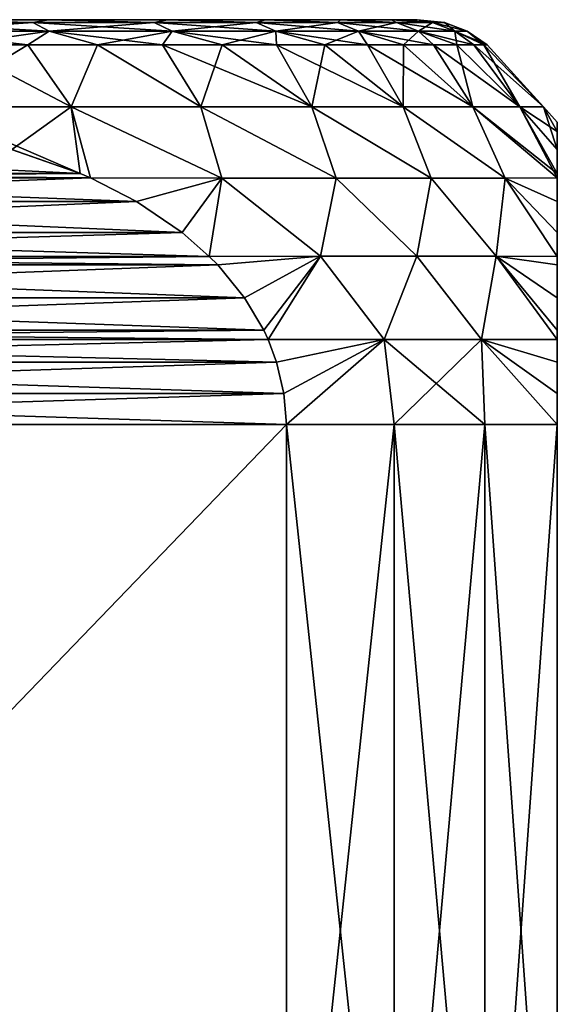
# Model space of a CAD drawing. Header units: metres. Extents: x -109 to 109, y -108 to 40.
# Tile 213 of 216: x 86.19 to 91.5, y -0.73 to 9. Entities that reach past the tile are written whole.
import ezdxf

# ---------------------------------------------------------------- set-up
doc = ezdxf.new("R2010")
doc.units = ezdxf.units.M
doc.layers.add('solid_K_24_42_18_000C86_XXX', color=7, linetype='CONTINUOUS')

msp = doc.modelspace()

# ---------------------------------------------------------------- linework, layer by layer
at = {"layer": 'solid_K_24_42_18_000C86_XXX'}
for points in [[(84.952248, 8.971121, -11.015187), (85.109528, 9, -10.586878), (86.317711, 8.971121, -9.81771)], [(86.317711, 8.971121, 9.81771), (85.109528, 9, 10.586878), (84.952248, 8.971121, 11.015187)], [(84.952248, 8.971121, 11.015187), (85.089233, 8.88604, 11.193707), (86.476822, 8.88604, 9.976824)], [(86.317711, 8.971121, 9.81771), (84.952248, 8.971121, 11.015187), (86.476822, 8.88604, 9.976824)], [(84.952248, 8.971121, -11.015187), (86.317711, 8.971121, -9.81771), (85.089233, 8.88604, -11.193707)], [(86.317711, 8.971121, -9.81771), (86.476822, 8.88604, -9.976824), (85.089233, 8.88604, -11.193707)], [(86.471382, 9, 9.315471), (86.471382, 9, -9.315471), (85.109528, 9, -10.586878)], [(86.317711, 8.971121, -9.81771), (85.109528, 9, -10.586878), (86.471382, 9, -9.315471)], [(85.109528, 9, 10.586878), (86.471382, 9, 9.315471), (85.109528, 9, -10.586878)], [(86.317711, 8.971121, 9.81771), (86.471382, 9, 9.315471), (85.109528, 9, 10.586878)], [(86.317711, 8.971121, -9.81771), (86.471382, 9, -9.315471), (87.51519, 8.971121, -8.45225)], [(87.51519, 8.971121, 8.45225), (86.471382, 9, 9.315471), (86.317711, 8.971121, 9.81771)], [(86.317711, 8.971121, 9.81771), (86.476822, 8.88604, 9.976824), (87.69371, 8.88604, 8.589234)], [(87.51519, 8.971121, 8.45225), (86.317711, 8.971121, 9.81771), (87.69371, 8.88604, 8.589234)], [(86.317711, 8.971121, -9.81771), (87.51519, 8.971121, -8.45225), (86.476822, 8.88604, -9.976824)], [(87.647026, 9, 7.870821), (87.647026, 9, -7.870821), (86.471382, 9, -9.315471)], [(87.51519, 8.971121, -8.45225), (86.471382, 9, -9.315471), (87.647026, 9, -7.870821)], [(86.471382, 9, 9.315471), (87.647026, 9, 7.870821), (86.471382, 9, -9.315471)], [(87.51519, 8.971121, 8.45225), (87.647026, 9, 7.870821), (86.471382, 9, 9.315471)], [(87.51519, 8.971121, -8.45225), (87.69371, 8.88604, -8.589234), (86.476822, 8.88604, -9.976824)], [(87.51519, 8.971121, -8.45225), (87.647026, 9, -7.870821), (88.524193, 8.971121, -6.94217)], [(88.524193, 8.971121, 6.94217), (87.647026, 9, 7.870821), (87.51519, 8.971121, 8.45225)], [(87.51519, 8.971121, 8.45225), (87.69371, 8.88604, 8.589234), (88.719063, 8.88604, 7.05468)], [(88.524193, 8.971121, 6.94217), (87.51519, 8.971121, 8.45225), (88.719063, 8.88604, 7.05468)], [(87.51519, 8.971121, -8.45225), (88.524193, 8.971121, -6.94217), (87.69371, 8.88604, -8.589234)], [(88.61528, 9, 6.279044), (88.61528, 9, -6.279044), (87.647026, 9, -7.870821)], [(88.524193, 8.971121, -6.94217), (87.647026, 9, -7.870821), (88.61528, 9, -6.279044)], [(87.647026, 9, 7.870821), (88.61528, 9, 6.279044), (87.647026, 9, -7.870821)], [(88.524193, 8.971121, 6.94217), (88.61528, 9, 6.279044), (87.647026, 9, 7.870821)], [(88.524193, 8.971121, -6.94217), (88.719063, 8.88604, -7.05468), (87.69371, 8.88604, -8.589234)], [(88.524193, 8.971121, -6.94217), (88.61528, 9, -6.279044), (89.327454, 8.971121, -5.313306)], [(89.327454, 8.971121, 5.313306), (88.61528, 9, 6.279044), (88.524193, 8.971121, 6.94217)], [(88.524193, 8.971121, 6.94217), (88.719063, 8.88604, 7.05468), (89.535347, 8.88604, 5.399418)], [(89.327454, 8.971121, 5.313306), (88.524193, 8.971121, 6.94217), (89.535347, 8.88604, 5.399418)], [(88.524193, 8.971121, -6.94217), (89.327454, 8.971121, -5.313306), (88.719063, 8.88604, -7.05468)], [(89.357452, 9, 4.570776), (89.357452, 9, -4.570776), (88.61528, 9, -6.279044)], [(89.327454, 8.971121, -5.313306), (88.61528, 9, -6.279044), (89.357452, 9, -4.570776)], [(88.61528, 9, 6.279044), (89.357452, 9, 4.570776), (88.61528, 9, -6.279044)], [(89.327454, 8.971121, 5.313306), (89.357452, 9, 4.570776), (88.61528, 9, 6.279044)], [(89.327454, 8.971121, -5.313306), (89.535347, 8.88604, -5.399418), (88.719063, 8.88604, -7.05468)], [(89.327454, 8.971121, -5.313306), (89.357452, 9, -4.570776), (89.91124, 8.971121, -3.593531)], [(89.91124, 8.971121, 3.593531), (89.357452, 9, 4.570776), (89.327454, 8.971121, 5.313306)], [(89.327454, 8.971121, 5.313306), (89.535347, 8.88604, 5.399418), (90.128593, 8.88604, 3.651771)], [(89.91124, 8.971121, 3.593531), (89.327454, 8.971121, 5.313306), (90.128593, 8.88604, 3.651771)], [(89.327454, 8.971121, -5.313306), (89.91124, 8.971121, -3.593531), (89.535347, 8.88604, -5.399418)], [(89.860237, 9, 2.776736), (89.860237, 9, -2.776736), (89.357452, 9, -4.570776)], [(89.91124, 8.971121, -3.593531), (89.357452, 9, -4.570776), (89.860237, 9, -2.776736)], [(89.357452, 9, 4.570776), (89.860237, 9, 2.776736), (89.357452, 9, -4.570776)], [(89.91124, 8.971121, 3.593531), (89.860237, 9, 2.776736), (89.357452, 9, 4.570776)], [(89.91124, 8.971121, -3.593531), (90.128593, 8.88604, -3.651771), (89.535347, 8.88604, -5.399418)], [(90.113899, 9, 0.931586), (90.113899, 9, -0.931586), (89.860237, 9, -2.776736)], [(90.265556, 8.971121, -1.81227), (89.860237, 9, -2.776736), (90.113899, 9, -0.931586)], [(89.860237, 9, 2.776736), (90.113899, 9, 0.931586), (89.860237, 9, -2.776736)], [(89.91124, 8.971121, -3.593531), (89.860237, 9, -2.776736), (90.265556, 8.971121, -1.81227)], [(90.265556, 8.971121, 1.81227), (90.113899, 9, 0.931586), (89.860237, 9, 2.776736)], [(90.265556, 8.971121, 1.81227), (89.860237, 9, 2.776736), (89.91124, 8.971121, 3.593531)], [(89.91124, 8.971121, 3.593531), (90.128593, 8.88604, 3.651771), (90.488655, 8.88604, 1.841641)], [(90.265556, 8.971121, 1.81227), (89.91124, 8.971121, 3.593531), (90.488655, 8.88604, 1.841641)], [(89.91124, 8.971121, -3.593531), (90.265556, 8.971121, -1.81227), (90.128593, 8.88604, -3.651771)], [(90.384338, 8.971121), (90.113899, 9, -0.931586), (90.113899, 9, 0.931586)], [(90.265556, 8.971121, -1.81227), (90.113899, 9, -0.931586), (90.384338, 8.971121)], [(90.384338, 8.971121), (90.113899, 9, 0.931586), (90.265556, 8.971121, 1.81227)], [(90.265556, 8.971121, -1.81227), (90.488655, 8.88604, -1.841641), (90.128593, 8.88604, -3.651771)], [(90.265556, 8.971121, 1.81227), (90.488655, 8.88604, 1.841641), (90.60936, 8.88604)], [(90.384338, 8.971121), (90.265556, 8.971121, 1.81227), (90.60936, 8.88604)], [(90.265556, 8.971121, -1.81227), (90.384338, 8.971121), (90.488655, 8.88604, -1.841641)], [(90.384338, 8.971121), (90.60936, 8.88604), (90.488655, 8.88604, -1.841641)], [(85.089233, 8.88604, 11.193707), (85.529091, 8.75, 11.098248), (86.265419, 8.75, 10.456208)], [(86.476822, 8.88604, 9.976824), (85.089233, 8.88604, 11.193707), (86.265419, 8.75, 10.456208)], [(85.089233, 8.88604, -11.193707), (86.476822, 8.88604, -9.976824), (85.529091, 8.75, -11.098248)], [(86.476822, 8.88604, -9.976824), (86.265419, 8.75, -10.456208), (85.529091, 8.75, -11.098248)], [(86.476822, 8.88604, 9.976824), (86.265419, 8.75, 10.456208), (86.956207, 8.75, 9.765417)], [(86.476822, 8.88604, -9.976824), (86.956207, 8.75, -9.765417), (86.265419, 8.75, -10.456208)], [(86.476822, 8.88604, 9.976824), (86.956207, 8.75, 9.765417), (87.598251, 8.75, 9.029095)], [(87.69371, 8.88604, 8.589234), (86.476822, 8.88604, 9.976824), (87.598251, 8.75, 9.029095)], [(86.476822, 8.88604, -9.976824), (87.69371, 8.88604, -8.589234), (86.956207, 8.75, -9.765417)], [(87.69371, 8.88604, -8.589234), (87.598251, 8.75, -9.029095), (86.956207, 8.75, -9.765417)], [(87.69371, 8.88604, 8.589234), (87.598251, 8.75, 9.029095), (88.188545, 8.75, 8.250674)], [(87.69371, 8.88604, -8.589234), (88.188545, 8.75, -8.250674), (87.598251, 8.75, -9.029095)], [(87.69371, 8.88604, 8.589234), (88.188545, 8.75, 8.250674), (88.724342, 8.75, 7.433786)], [(88.719063, 8.88604, 7.05468), (87.69371, 8.88604, 8.589234), (88.724342, 8.75, 7.433786)], [(87.69371, 8.88604, -8.589234), (88.719063, 8.88604, -7.05468), (88.188545, 8.75, -8.250674)], [(88.719063, 8.88604, -7.05468), (88.724342, 8.75, -7.433786), (88.188545, 8.75, -8.250674)], [(88.719063, 8.88604, 7.05468), (88.724342, 8.75, 7.433786), (89.20314, 8.75, 6.582238)], [(88.719063, 8.88604, 7.05468), (89.20314, 8.75, 6.582238), (89.622719, 8.75, 5.7)], [(89.535347, 8.88604, 5.399418), (88.719063, 8.88604, 7.05468), (89.622719, 8.75, 5.7)], [(88.719063, 8.88604, -7.05468), (89.20314, 8.75, -6.582238), (88.724342, 8.75, -7.433786)], [(88.719063, 8.88604, -7.05468), (89.535347, 8.88604, -5.399418), (89.20314, 8.75, -6.582238)], [(89.535347, 8.88604, -5.399418), (89.622719, 8.75, -5.7), (89.20314, 8.75, -6.582238)], [(89.535347, 8.88604, 5.399418), (89.622719, 8.75, 5.7), (89.981102, 8.75, 4.791186)], [(89.535347, 8.88604, 5.399418), (89.981102, 8.75, 4.791186), (90.276642, 8.75, 3.860034)], [(90.128593, 8.88604, 3.651771), (89.535347, 8.88604, 5.399418), (90.276642, 8.75, 3.860034)], [(89.535347, 8.88604, -5.399418), (89.981102, 8.75, -4.791186), (89.622719, 8.75, -5.7)], [(89.535347, 8.88604, -5.399418), (90.128593, 8.88604, -3.651771), (89.981102, 8.75, -4.791186)], [(90.128593, 8.88604, -3.651771), (90.276642, 8.75, -3.860034), (89.981102, 8.75, -4.791186)], [(90.128593, 8.88604, 3.651771), (90.276642, 8.75, 3.860034), (90.507942, 8.75, 2.910884)], [(90.128593, 8.88604, 3.651771), (90.507942, 8.75, 2.910884), (90.673935, 8.75, 1.948162)], [(90.488655, 8.88604, 1.841641), (90.128593, 8.88604, 3.651771), (90.673935, 8.75, 1.948162)], [(90.128593, 8.88604, -3.651771), (90.507942, 8.75, -2.910884), (90.276642, 8.75, -3.860034)], [(90.128593, 8.88604, -3.651771), (90.488655, 8.88604, -1.841641), (90.507942, 8.75, -2.910884)], [(90.488655, 8.88604, 1.841641), (90.673935, 8.75, 1.948162), (90.773834, 8.75, 0.976357)], [(90.488655, 8.88604, 1.841641), (90.773834, 8.75, 0.976357), (90.80719, 8.75)], [(90.60936, 8.88604), (90.488655, 8.88604, 1.841641), (90.80719, 8.75)], [(90.488655, 8.88604, -1.841641), (90.773834, 8.75, -0.976357), (90.673935, 8.75, -1.948162)], [(90.488655, 8.88604, -1.841641), (90.60936, 8.88604), (90.773834, 8.75, -0.976357)], [(90.488655, 8.88604, -1.841641), (90.673935, 8.75, -1.948162), (90.507942, 8.75, -2.910884)], [(90.60936, 8.88604), (90.80719, 8.75), (90.773834, 8.75, -0.976357)], [(85.529091, 8.75, 11.098248), (85.253731, 8.137934, 12.048474), (86.694778, 8.137934, 10.856336)], [(86.265419, 8.75, -10.456208), (86.694778, 8.137934, -10.856336), (85.253731, 8.137934, -12.048474)], [(85.529091, 8.75, -11.098248), (86.265419, 8.75, -10.456208), (85.253731, 8.137934, -12.048474)], [(86.265419, 8.75, 10.456208), (85.529091, 8.75, 11.098248), (86.694778, 8.137934, 10.856336)], [(86.956207, 8.75, 9.765417), (86.265419, 8.75, 10.456208), (86.694778, 8.137934, 10.856336)], [(86.265419, 8.75, -10.456208), (86.956207, 8.75, -9.765417), (86.694778, 8.137934, -10.856336)], [(86.956207, 8.75, 9.765417), (86.694778, 8.137934, 10.856336), (87.975052, 8.137934, 9.492986)], [(86.956207, 8.75, -9.765417), (87.975052, 8.137934, -9.492986), (86.694778, 8.137934, -10.856336)], [(87.598251, 8.75, 9.029095), (86.956207, 8.75, 9.765417), (87.975052, 8.137934, 9.492986)], [(86.956207, 8.75, -9.765417), (87.598251, 8.75, -9.029095), (87.975052, 8.137934, -9.492986)], [(87.598251, 8.75, 9.029095), (87.975052, 8.137934, 9.492986), (89.074348, 8.137934, 7.979926)], [(88.188545, 8.75, 8.250674), (87.598251, 8.75, 9.029095), (89.074348, 8.137934, 7.979926)], [(87.598251, 8.75, -9.029095), (88.188545, 8.75, -8.250674), (87.975052, 8.137934, -9.492986)], [(88.188545, 8.75, -8.250674), (89.074348, 8.137934, -7.979926), (87.975052, 8.137934, -9.492986)], [(88.724342, 8.75, 7.433786), (88.188545, 8.75, 8.250674), (89.074348, 8.137934, 7.979926)], [(88.188545, 8.75, -8.250674), (88.724342, 8.75, -7.433786), (89.074348, 8.137934, -7.979926)], [(88.724342, 8.75, 7.433786), (89.074348, 8.137934, 7.979926), (89.975349, 8.137934, 6.341017)], [(89.20314, 8.75, 6.582238), (88.724342, 8.75, 7.433786), (89.975349, 8.137934, 6.341017)], [(88.724342, 8.75, -7.433786), (89.20314, 8.75, -6.582238), (89.074348, 8.137934, -7.979926)], [(89.20314, 8.75, -6.582238), (89.975349, 8.137934, -6.341017), (89.074348, 8.137934, -7.979926)], [(89.622719, 8.75, 5.7), (89.20314, 8.75, 6.582238), (89.975349, 8.137934, 6.341017)], [(89.20314, 8.75, -6.582238), (89.622719, 8.75, -5.7), (89.975349, 8.137934, -6.341017)], [(89.622719, 8.75, 5.7), (89.975349, 8.137934, 6.341017), (90.663834, 8.137934, 4.602108)], [(89.981102, 8.75, 4.791186), (89.622719, 8.75, 5.7), (90.663834, 8.137934, 4.602108)], [(89.622719, 8.75, -5.7), (89.981102, 8.75, -4.791186), (89.975349, 8.137934, -6.341017)], [(89.981102, 8.75, -4.791186), (90.663834, 8.137934, -4.602108), (89.975349, 8.137934, -6.341017)], [(90.276642, 8.75, 3.860034), (89.981102, 8.75, 4.791186), (90.663834, 8.137934, 4.602108)], [(89.981102, 8.75, -4.791186), (90.276642, 8.75, -3.860034), (90.663834, 8.137934, -4.602108)], [(90.276642, 8.75, 3.860034), (90.663834, 8.137934, 4.602108), (91.128944, 8.137934, 2.79062)], [(90.507942, 8.75, 2.910884), (90.276642, 8.75, 3.860034), (91.128944, 8.137934, 2.79062)], [(90.276642, 8.75, -3.860034), (90.507942, 8.75, -2.910884), (90.663834, 8.137934, -4.602108)], [(90.673935, 8.75, 1.948162), (90.507942, 8.75, 2.910884), (91.128944, 8.137934, 2.79062)], [(90.507942, 8.75, -2.910884), (91.128944, 8.137934, -2.79062), (90.663834, 8.137934, -4.602108)], [(90.507942, 8.75, -2.910884), (90.673935, 8.75, -1.948162), (91.128944, 8.137934, -2.79062)], [(90.673935, 8.75, 1.948162), (91.128944, 8.137934, 2.79062), (91.363342, 8.137934, 0.935122)], [(90.773834, 8.75, 0.976357), (90.673935, 8.75, 1.948162), (91.363342, 8.137934, 0.935122)], [(90.673935, 8.75, -1.948162), (90.773834, 8.75, -0.976357), (91.128944, 8.137934, -2.79062)], [(90.80719, 8.75), (90.773834, 8.75, 0.976357), (91.363342, 8.137934, 0.935122)], [(90.773834, 8.75, -0.976357), (91.363342, 8.137934, -0.935122), (91.128944, 8.137934, -2.79062)], [(90.773834, 8.75, -0.976357), (90.80719, 8.75), (91.363342, 8.137934, -0.935122)], [(90.80719, 8.75), (91.363342, 8.137934, 0.935122), (91.363342, 8.137934, -0.935122)], [(85.253731, 8.137934, 12.048474), (86.106956, 7.718846, 11.773929), (86.783447, 7.481906, 11.383358)], [(86.694778, 8.137934, 10.856336), (85.253731, 8.137934, 12.048474), (86.783447, 7.481906, 11.383358)], [(86.106964, 7.718844, -11.773925), (85.253731, 8.137934, -12.048474), (86.694778, 8.137934, -10.856336)], [(86.106964, 7.718844, -11.773925), (86.694778, 8.137934, -10.856336), (86.783447, 7.481905, -11.383357)], [(86.694778, 8.137934, -10.856336), (88.184273, 7.43507, -9.981064), (86.886932, 7.437111, -11.323611)], [(86.694778, 8.137934, -10.856336), (87.975052, 8.137934, -9.492986), (88.184273, 7.43507, -9.981064)], [(86.694778, 8.137934, -10.856336), (86.886932, 7.437111, -11.323611), (86.783447, 7.481905, -11.383357)], [(86.694778, 8.137934, 10.856336), (86.886932, 7.437111, 11.323611), (88.184273, 7.43507, 9.981064)], [(87.975052, 8.137934, 9.492986), (86.694778, 8.137934, 10.856336), (88.184273, 7.43507, 9.981064)], [(86.694778, 8.137934, 10.856336), (86.783447, 7.481906, 11.383358), (86.886932, 7.437111, 11.323611)], [(87.975052, 8.137934, -9.492986), (89.314056, 7.43507, -8.48197), (88.184273, 7.43507, -9.981064)], [(87.975052, 8.137934, -9.492986), (89.074348, 8.137934, -7.979926), (89.314056, 7.43507, -8.48197)], [(87.975052, 8.137934, 9.492986), (88.184273, 7.43507, 9.981064), (89.314056, 7.43507, 8.48197)], [(89.074348, 8.137934, 7.979926), (87.975052, 8.137934, 9.492986), (89.314056, 7.43507, 8.48197)], [(89.074348, 8.137934, -7.979926), (90.252632, 7.43507, -6.856309), (89.314056, 7.43507, -8.48197)], [(89.074348, 8.137934, -7.979926), (89.975349, 8.137934, -6.341017), (90.252632, 7.43507, -6.856309)], [(89.074348, 8.137934, 7.979926), (89.314056, 7.43507, 8.48197), (90.252632, 7.43507, 6.856309)], [(89.975349, 8.137934, 6.341017), (89.074348, 8.137934, 7.979926), (90.252632, 7.43507, 6.856309)], [(89.975349, 8.137934, -6.341017), (90.985992, 7.43507, -5.12834), (90.252632, 7.43507, -6.856309)], [(89.975349, 8.137934, -6.341017), (90.663834, 8.137934, -4.602108), (90.985992, 7.43507, -5.12834)], [(89.975349, 8.137934, 6.341017), (90.252632, 7.43507, 6.856309), (90.985992, 7.43507, 5.12834)], [(90.663834, 8.137934, 4.602108), (89.975349, 8.137934, 6.341017), (90.985992, 7.43507, 5.12834)], [(90.663834, 8.137934, -4.602108), (91.5, 7.437111, -3.333539), (90.985992, 7.43507, -5.12834)], [(90.663834, 8.137934, -4.602108), (91.128944, 8.137934, -2.79062), (91.5, 7.437111, -3.333539)], [(90.663834, 8.137934, 4.602108), (91.5, 7.437111, 3.333539), (91.5, 7.481912, 3.214032)], [(91.128944, 8.137934, 2.79062), (90.663834, 8.137934, 4.602108), (91.5, 7.481912, 3.214032)], [(90.663834, 8.137934, 4.602108), (90.985992, 7.43507, 5.12834), (91.5, 7.437111, 3.333539)], [(91.128944, 8.137934, -2.79062), (91.5, 7.481912, -3.214032), (91.5, 7.437111, -3.333539)], [(91.128944, 8.137934, -2.79062), (91.5, 7.718858, -2.432857), (91.5, 7.481912, -3.214032)], [(91.128944, 8.137934, -2.79062), (91.363342, 8.137934, -0.935122), (91.5, 7.718858, -2.432857)], [(91.128944, 8.137934, 2.79062), (91.5, 7.718858, 2.432856), (91.5, 7.894427, 1.520646)], [(91.363342, 8.137934, 0.935122), (91.128944, 8.137934, 2.79062), (91.5, 7.894427, 1.520646)], [(91.128944, 8.137934, 2.79062), (91.5, 7.481912, 3.214032), (91.5, 7.718858, 2.432856)], [(91.363342, 8.137934, -0.935122), (91.5, 7.894426, -1.520648), (91.5, 7.718858, -2.432857)], [(91.363342, 8.137934, -0.935122), (91.5, 7.987911, -0.517325), (91.5, 7.894426, -1.520648)], [(91.363342, 8.137934, 0.935122), (91.5, 7.987911, 0.517322), (91.5, 7.987911, -0.517325)], [(91.363342, 8.137934, -0.935122), (91.363342, 8.137934, 0.935122), (91.5, 7.987911, -0.517325)], [(91.363342, 8.137934, 0.935122), (91.5, 7.894427, 1.520646), (91.5, 7.987911, 0.517322)], [(91.5, 7.894427, 1.520646), (91.5, 7.894426, -1.520648), (91.5, 7.987911, -0.517325)], [(91.5, 7.894427, 1.520646), (91.5, 7.987911, -0.517325), (91.5, 7.987911, 0.517322)], [(91.5, 7.718858, 2.432856), (91.5, 7.894426, -1.520648), (91.5, 7.894427, 1.520646)], [(91.5, 7.718858, 2.432856), (91.5, 7.718858, -2.432857), (91.5, 7.894426, -1.520648)], [(81.216553, 7.481905, 14.597406), (86.783447, 7.481906, 11.383358), (86.106956, 7.718846, 11.773929)], [(81.893028, 7.718841, -14.206843), (86.783447, 7.481905, -11.383357), (81.216553, 7.481904, -14.597407)], [(86.106964, 7.718844, -11.773925), (86.783447, 7.481905, -11.383357), (81.893028, 7.718841, -14.206843)], [(91.5, 7.481912, 3.214032), (91.5, 7.481912, -3.214032), (91.5, 7.718858, -2.432857)], [(91.5, 7.481912, 3.214032), (91.5, 7.718858, -2.432857), (91.5, 7.718858, 2.432856)], [(80.658325, 7.203487, 14.919697), (86.886932, 7.437111, 11.323611), (81.113068, 7.437111, 14.657151)], [(80.658325, 7.203487, 14.919697), (87.341675, 7.203487, 11.061066), (86.886932, 7.437111, 11.323611)], [(80.658333, 7.203488, -14.919695), (81.113068, 7.437111, -14.657151), (87.341667, 7.203489, -11.061068)], [(81.113068, 7.437111, 14.657151), (86.886932, 7.437111, 11.323611), (86.783447, 7.481906, 11.383358)], [(81.113068, 7.437111, 14.657151), (86.783447, 7.481906, 11.383358), (81.216553, 7.481905, 14.597406)], [(81.216553, 7.481904, -14.597407), (86.886932, 7.437111, -11.323611), (81.113068, 7.437111, -14.657151)], [(81.113068, 7.437111, -14.657151), (86.886932, 7.437111, -11.323611), (87.341667, 7.203489, -11.061068)], [(81.216553, 7.481904, -14.597407), (86.783447, 7.481905, -11.383357), (86.886932, 7.437111, -11.323611)], [(87.341667, 7.203489, -11.061068), (86.886932, 7.437111, -11.323611), (88.184273, 7.43507, -9.981064)], [(87.341675, 7.203487, 11.061066), (88.184273, 7.43507, 9.981064), (86.886932, 7.437111, 11.323611)], [(87.341667, 7.203489, -11.061068), (88.184273, 7.43507, -9.981064), (87.791847, 6.897702, -10.801156)], [(87.341675, 7.203487, 11.061066), (87.791855, 6.897698, 10.801153), (88.184273, 7.43507, 9.981064)], [(88.184273, 7.43507, -9.981064), (88.060432, 6.662117, -10.646088), (87.791847, 6.897702, -10.801156)], [(87.791855, 6.897698, 10.801153), (88.060432, 6.662117, 10.646088), (88.184273, 7.43507, 9.981064)], [(88.184273, 7.43507, -9.981064), (89.15918, 6.662181, -9.312691), (88.060432, 6.662117, -10.646088)], [(89.15918, 6.662181, 9.312692), (88.184273, 7.43507, 9.981064), (88.060432, 6.662117, 10.646088)], [(88.184273, 7.43507, -9.981064), (89.314056, 7.43507, -8.48197), (89.15918, 6.662181, -9.312691)], [(89.15918, 6.662181, 9.312692), (89.314056, 7.43507, 8.48197), (88.184273, 7.43507, 9.981064)], [(89.314056, 7.43507, -8.48197), (90.110138, 6.662181, -7.857813), (89.15918, 6.662181, -9.312691)], [(90.110138, 6.662181, 7.857813), (89.314056, 7.43507, 8.48197), (89.15918, 6.662181, 9.312692)], [(89.314056, 7.43507, -8.48197), (90.252632, 7.43507, -6.856309), (90.110138, 6.662181, -7.857813)], [(90.110138, 6.662181, 7.857813), (90.252632, 7.43507, 6.856309), (89.314056, 7.43507, 8.48197)], [(90.252632, 7.43507, -6.856309), (90.894615, 6.662181, -6.306821), (90.110138, 6.662181, -7.857813)], [(90.894615, 6.662181, 6.306821), (90.252632, 7.43507, 6.856309), (90.110138, 6.662181, 7.857813)], [(90.252632, 7.43507, -6.856309), (90.985992, 7.43507, -5.12834), (90.894615, 6.662181, -6.306821)], [(90.894615, 6.662181, 6.306821), (90.985992, 7.43507, 5.12834), (90.252632, 7.43507, 6.856309)], [(90.985992, 7.43507, -5.12834), (91.5, 6.662116, -4.688589), (90.894615, 6.662181, -6.306821)], [(91.5, 6.662116, 4.688589), (90.985992, 7.43507, 5.12834), (90.894615, 6.662181, 6.306821)], [(90.985992, 7.43507, -5.12834), (91.5, 7.437111, -3.333539), (91.5, 7.20348, -3.858645)], [(91.5, 7.20348, 3.858645), (91.5, 7.437111, 3.333539), (90.985992, 7.43507, 5.12834)], [(90.985992, 7.43507, -5.12834), (91.5, 6.897674, -4.37849), (91.5, 6.662116, -4.688589)], [(90.985992, 7.43507, -5.12834), (91.5, 7.20348, -3.858645), (91.5, 6.897674, -4.37849)], [(91.5, 6.897674, 4.37849), (90.985992, 7.43507, 5.12834), (91.5, 6.662116, 4.688589)], [(91.5, 7.20348, 3.858645), (90.985992, 7.43507, 5.12834), (91.5, 6.897674, 4.37849)], [(91.5, 7.437111, 3.333539), (91.5, 7.437111, -3.333539), (91.5, 7.481912, -3.214032)], [(91.5, 7.437111, 3.333539), (91.5, 7.481912, -3.214032), (91.5, 7.481912, 3.214032)], [(91.5, 7.20348, 3.858645), (91.5, 7.20348, -3.858645), (91.5, 7.437111, -3.333539)], [(91.5, 7.20348, 3.858645), (91.5, 7.437111, -3.333539), (91.5, 7.437111, 3.333539)], [(80.208145, 6.897698, 15.179608), (87.791855, 6.897698, 10.801153), (87.341675, 7.203487, 11.061066)], [(80.658325, 7.203487, 14.919697), (80.208145, 6.897698, 15.179608), (87.341675, 7.203487, 11.061066)], [(80.208153, 6.897702, -15.179605), (80.658333, 7.203488, -14.919695), (87.791847, 6.897702, -10.801156)], [(80.658333, 7.203488, -14.919695), (87.341667, 7.203489, -11.061068), (87.791847, 6.897702, -10.801156)], [(91.5, 6.897674, 4.37849), (91.5, 6.897674, -4.37849), (91.5, 7.20348, -3.858645)], [(91.5, 7.20348, 3.858645), (91.5, 6.897674, 4.37849), (91.5, 7.20348, -3.858645)], [(80.208153, 6.897702, -15.179605), (88.060432, 6.662117, -10.646088), (79.939568, 6.662117, -15.334675)], [(79.939568, 6.662117, 15.334675), (88.060432, 6.662117, 10.646088), (87.791855, 6.897698, 10.801153)], [(80.208145, 6.897698, 15.179608), (79.939568, 6.662117, 15.334675), (87.791855, 6.897698, 10.801153)], [(80.208153, 6.897702, -15.179605), (87.791847, 6.897702, -10.801156), (88.060432, 6.662117, -10.646088)], [(91.5, 6.662116, 4.688589), (91.5, 6.662116, -4.688589), (91.5, 6.897674, -4.37849)], [(91.5, 6.897674, 4.37849), (91.5, 6.662116, 4.688589), (91.5, 6.897674, -4.37849)], [(79.855431, 6.576741, -15.383247), (79.939568, 6.662117, -15.334675), (88.144569, 6.576741, -10.597515)], [(79.855431, 6.576736, 15.38325), (88.144569, 6.576736, 10.597512), (88.060432, 6.662117, 10.646088)], [(79.855431, 6.576736, 15.38325), (88.060432, 6.662117, 10.646088), (79.939568, 6.662117, 15.334675)], [(79.939568, 6.662117, -15.334675), (88.060432, 6.662117, -10.646088), (88.144569, 6.576741, -10.597515)], [(88.144569, 6.576741, -10.597515), (88.060432, 6.662117, -10.646088), (89.15918, 6.662181, -9.312691)], [(89.15918, 6.662181, 9.312692), (88.060432, 6.662117, 10.646088), (88.144569, 6.576736, 10.597512)], [(88.40976, 6.252132, -10.444404), (88.144569, 6.576741, -10.597515), (89.15918, 6.662181, -9.312691)], [(89.15918, 6.662181, 9.312692), (88.144569, 6.576736, 10.597512), (88.409767, 6.252128, 10.444402)], [(88.40976, 6.252132, -10.444404), (89.15918, 6.662181, -9.312691), (88.599442, 5.931509, -10.334891)], [(89.15918, 6.662181, 9.312692), (88.409767, 6.252128, 10.444402), (88.599442, 5.931506, 10.33489)], [(89.15918, 6.662181, -9.312691), (88.641685, 5.840602, -10.310501), (88.599442, 5.931509, -10.334891)], [(89.15918, 6.662181, 9.312692), (88.599442, 5.931506, 10.33489), (88.641685, 5.840602, 10.310501)], [(89.15918, 6.662181, -9.312691), (89.78981, 5.841494, -8.780874), (88.641685, 5.840602, -10.310501)], [(89.15918, 6.662181, 9.312692), (88.641685, 5.840602, 10.310501), (89.78981, 5.841494, 8.780874)], [(89.15918, 6.662181, -9.312691), (90.110138, 6.662181, -7.857813), (89.78981, 5.841494, -8.780874)], [(90.110138, 6.662181, 7.857813), (89.15918, 6.662181, 9.312692), (89.78981, 5.841494, 8.780874)], [(90.110138, 6.662181, -7.857813), (90.749367, 5.841494, -7.118879), (89.78981, 5.841494, -8.780874)], [(90.110138, 6.662181, 7.857813), (89.78981, 5.841494, 8.780874), (90.749367, 5.841494, 7.118878)], [(90.110138, 6.662181, -7.857813), (90.894615, 6.662181, -6.306821), (90.749367, 5.841494, -7.118879)], [(90.894615, 6.662181, 6.306821), (90.110138, 6.662181, 7.857813), (90.749367, 5.841494, 7.118878)], [(90.894615, 6.662181, -6.306821), (91.5, 5.840602, -5.35976), (90.749367, 5.841494, -7.118879)], [(90.894615, 6.662181, 6.306821), (90.749367, 5.841494, 7.118878), (91.5, 5.840602, 5.35976)], [(90.894615, 6.662181, -6.306821), (91.5, 5.931479, -5.310997), (91.5, 5.840602, -5.35976)], [(90.894615, 6.662181, -6.306821), (91.5, 6.252097, -5.091984), (91.5, 5.931479, -5.310997)], [(90.894615, 6.662181, -6.306821), (91.5, 6.576703, -4.785775), (91.5, 6.252097, -5.091984)], [(90.894615, 6.662181, -6.306821), (91.5, 6.662116, -4.688589), (91.5, 6.576703, -4.785775)], [(90.894615, 6.662181, 6.306821), (91.5, 5.840602, 5.35976), (91.5, 5.931479, 5.310997)], [(91.5, 6.252097, 5.091984), (90.894615, 6.662181, 6.306821), (91.5, 5.931479, 5.310997)], [(91.5, 6.576703, 4.785775), (91.5, 6.662116, 4.688589), (90.894615, 6.662181, 6.306821)], [(91.5, 6.252097, 5.091984), (91.5, 6.576703, 4.785775), (90.894615, 6.662181, 6.306821)], [(91.5, 6.576703, 4.785775), (91.5, 6.576703, -4.785775), (91.5, 6.662116, -4.688589)], [(91.5, 6.576703, 4.785775), (91.5, 6.662116, -4.688589), (91.5, 6.662116, 4.688589)], [(79.590233, 6.252128, 15.536361), (88.409767, 6.252128, 10.444402), (88.144569, 6.576736, 10.597512)], [(79.590233, 6.252128, 15.536361), (88.144569, 6.576736, 10.597512), (79.855431, 6.576736, 15.38325)], [(79.59024, 6.252132, -15.536359), (79.855431, 6.576741, -15.383247), (88.40976, 6.252132, -10.444404)], [(79.855431, 6.576741, -15.383247), (88.144569, 6.576741, -10.597515), (88.40976, 6.252132, -10.444404)], [(91.5, 6.252097, 5.091984), (91.5, 6.252097, -5.091984), (91.5, 6.576703, -4.785775)], [(91.5, 6.252097, 5.091984), (91.5, 6.576703, -4.785775), (91.5, 6.576703, 4.785775)], [(79.59024, 6.252132, -15.536359), (88.599442, 5.931509, -10.334891), (79.400558, 5.931509, -15.645871)], [(79.400558, 5.931506, 15.645872), (88.599442, 5.931506, 10.33489), (88.409767, 6.252128, 10.444402)], [(79.590233, 6.252128, 15.536361), (79.400558, 5.931506, 15.645872), (88.409767, 6.252128, 10.444402)], [(79.59024, 6.252132, -15.536359), (88.40976, 6.252132, -10.444404), (88.599442, 5.931509, -10.334891)], [(91.5, 5.931479, 5.310997), (91.5, 5.931479, -5.310997), (91.5, 6.252097, -5.091984)], [(91.5, 6.252097, 5.091984), (91.5, 5.931479, 5.310997), (91.5, 6.252097, -5.091984)], [(79.274025, 5.616551, -15.718925), (79.358315, 5.840602, -15.670261), (88.725975, 5.61655, -10.261838)], [(79.274025, 5.616548, 15.718925), (88.725975, 5.616548, 10.261837), (88.641685, 5.840602, 10.310501)], [(79.274025, 5.616548, 15.718925), (88.641685, 5.840602, 10.310501), (79.358315, 5.840602, 15.670261)], [(79.400558, 5.931509, -15.645871), (88.641685, 5.840602, -10.310501), (79.358315, 5.840602, -15.670261)], [(79.358315, 5.840602, 15.670261), (88.641685, 5.840602, 10.310501), (88.599442, 5.931506, 10.33489)], [(79.400558, 5.931506, 15.645872), (79.358315, 5.840602, 15.670261), (88.599442, 5.931506, 10.33489)], [(79.358315, 5.840602, -15.670261), (88.641685, 5.840602, -10.310501), (88.725975, 5.61655, -10.261838)], [(79.400558, 5.931509, -15.645871), (88.599442, 5.931509, -10.334891), (88.641685, 5.840602, -10.310501)], [(88.725975, 5.61655, -10.261838), (88.641685, 5.840602, -10.310501), (89.78981, 5.841494, -8.780874)], [(89.78981, 5.841494, 8.780874), (88.641685, 5.840602, 10.310501), (88.725975, 5.616548, 10.261837)], [(88.798264, 5.307106, -10.2201), (88.725975, 5.61655, -10.261838), (89.78981, 5.841494, -8.780874)], [(89.78981, 5.841494, 8.780874), (88.725975, 5.616548, 10.261837), (88.798264, 5.307104, 10.2201)], [(88.798264, 5.307106, -10.2201), (89.78981, 5.841494, -8.780874), (88.821823, 5, -10.206499)], [(89.78981, 5.841494, 8.780874), (88.798264, 5.307104, 10.2201), (88.821823, 5, 10.206499)], [(89.78981, 5.841494, -8.780874), (89.886398, 5, -8.763804), (88.821823, 5, -10.206499)], [(89.78981, 5.841494, 8.780874), (88.821823, 5, 10.206499), (89.886398, 5, 8.763804)], [(89.78981, 5.841494, -8.780874), (90.749367, 5.841494, -7.118879), (89.886398, 5, -8.763804)], [(89.78981, 5.841494, 8.780874), (89.886398, 5, 8.763804), (90.782875, 5, 7.211061)], [(90.749367, 5.841494, 7.118878), (89.78981, 5.841494, 8.780874), (90.782875, 5, 7.211061)], [(90.749367, 5.841494, -7.118879), (90.782875, 5, -7.211061), (89.886398, 5, -8.763804)], [(90.749367, 5.841494, -7.118879), (91.5, 5, -5.567764), (90.782875, 5, -7.211061)], [(90.749367, 5.841494, -7.118879), (91.5, 5.30709, -5.540564), (91.5, 5, -5.567764)], [(90.749367, 5.841494, -7.118879), (91.5, 5.616528, -5.457095), (91.5, 5.30709, -5.540564)], [(90.749367, 5.841494, -7.118879), (91.5, 5.840602, -5.35976), (91.5, 5.616528, -5.457095)], [(90.749367, 5.841494, 7.118878), (90.782875, 5, 7.211061), (91.5, 5, 5.567764)], [(91.5, 5.30709, 5.540564), (90.749367, 5.841494, 7.118878), (91.5, 5, 5.567764)], [(91.5, 5.616528, 5.457095), (91.5, 5.840602, 5.35976), (90.749367, 5.841494, 7.118878)], [(91.5, 5.30709, 5.540564), (91.5, 5.616528, 5.457095), (90.749367, 5.841494, 7.118878)], [(91.5, 5.840602, 5.35976), (91.5, 5.840602, -5.35976), (91.5, 5.931479, -5.310997)], [(91.5, 5.931479, 5.310997), (91.5, 5.840602, 5.35976), (91.5, 5.931479, -5.310997)], [(91.5, 5.616528, 5.457095), (91.5, 5.616528, -5.457095), (91.5, 5.840602, -5.35976)], [(91.5, 5.616528, 5.457095), (91.5, 5.840602, -5.35976), (91.5, 5.840602, 5.35976)], [(79.201736, 5.307106, -15.760661), (79.274025, 5.616551, -15.718925), (88.798264, 5.307106, -10.2201)], [(79.201736, 5.307105, 15.760662), (88.798264, 5.307104, 10.2201), (88.725975, 5.616548, 10.261837)], [(79.201736, 5.307105, 15.760662), (88.725975, 5.616548, 10.261837), (79.274025, 5.616548, 15.718925)], [(79.274025, 5.616551, -15.718925), (88.725975, 5.61655, -10.261838), (88.798264, 5.307106, -10.2201)], [(91.5, 5.30709, 5.540564), (91.5, 5.30709, -5.540564), (91.5, 5.616528, -5.457095)], [(91.5, 5.30709, 5.540564), (91.5, 5.616528, -5.457095), (91.5, 5.616528, 5.457095)], [(79.201736, 5.307106, -15.760661), (88.821823, 5, -10.206499), (79.178177, 5, -15.774263)], [(79.201736, 5.307105, 15.760662), (79.178177, 5, 15.774263), (88.798264, 5.307104, 10.2201)], [(79.178177, 5, 15.774263), (88.821823, 5, 10.206499), (88.798264, 5.307104, 10.2201)], [(79.201736, 5.307106, -15.760661), (88.798264, 5.307106, -10.2201), (88.821823, 5, -10.206499)], [(91.5, 5, 5.567764), (91.5, 5, -5.567764), (91.5, 5.30709, -5.540564)], [(91.5, 5.30709, 5.540564), (91.5, 5, 5.567764), (91.5, 5.30709, -5.540564)], [(88.821823, -5, -10.206499), (79.178177, 5, -15.774263), (88.821823, 5, -10.206499)], [(88.821823, -5, -10.206499), (79.178177, -5, -15.774263), (79.178177, 5, -15.774263)], [(79.178177, -5, 15.774263), (88.821823, 5, 10.206499), (79.178177, 5, 15.774263)], [(88.821823, -5, 10.206499), (88.821823, 5, 10.206499), (79.178177, -5, 15.774263)], [(88.821823, -5, -10.206499), (88.821823, 5, -10.206499), (89.886398, 5, -8.763804)], [(88.821823, -5, -10.206499), (89.886398, 5, -8.763804), (89.886398, -5, -8.763804)], [(89.886398, -5, 8.763804), (89.886398, 5, 8.763804), (88.821823, 5, 10.206499)], [(89.886398, -5, 8.763804), (88.821823, 5, 10.206499), (88.821823, -5, 10.206499)], [(89.886398, -5, -8.763804), (89.886398, 5, -8.763804), (90.782875, 5, -7.211061)], [(89.886398, -5, -8.763804), (90.782875, 5, -7.211061), (90.782875, -5, -7.211061)], [(90.782875, -5, 7.211061), (90.782875, 5, 7.211061), (89.886398, 5, 8.763804)], [(90.782875, -5, 7.211061), (89.886398, 5, 8.763804), (89.886398, -5, 8.763804)], [(90.782875, -5, -7.211061), (90.782875, 5, -7.211061), (91.5, 5, -5.567764)], [(90.782875, -5, -7.211061), (91.5, 5, -5.567764), (91.5, -5, -5.567764)], [(91.5, -5, 5.567764), (91.5, 5, 5.567764), (90.782875, 5, 7.211061)], [(91.5, -5, 5.567764), (90.782875, 5, 7.211061), (90.782875, -5, 7.211061)], [(91.5, -5, 5.567764), (91.5, 5, -5.567764), (91.5, 5, 5.567764)], [(91.5, -5, 5.567764), (91.5, -5, -5.567764), (91.5, 5, -5.567764)]]:
    msp.add_3dface(points, dxfattribs=at)

doc.saveas('drawing.dxf')
